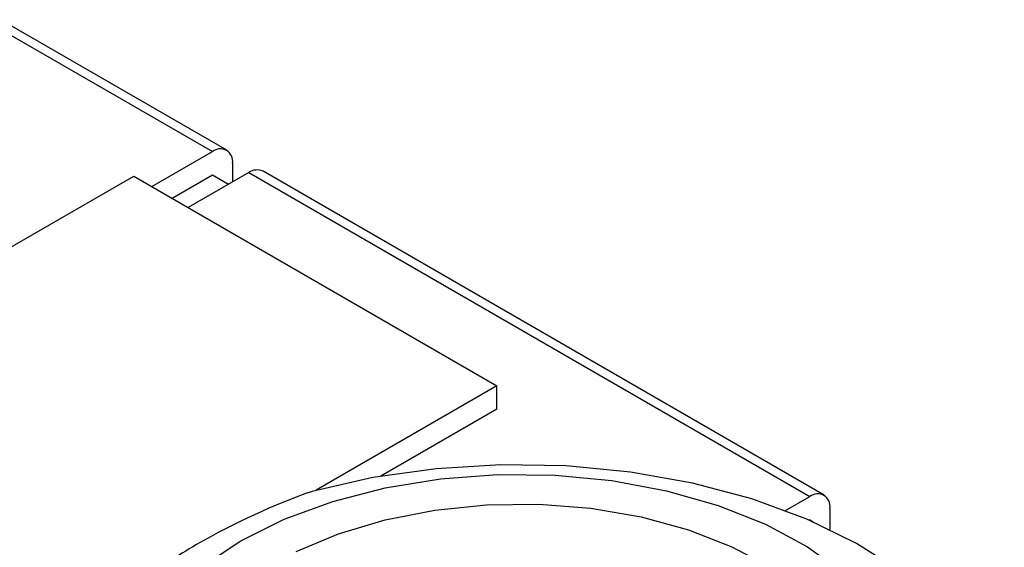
# Model space of a CAD drawing. Header units: millimetres. Extents: x 13 to 547, y 13 to 419.
# Tile 9 of 10: x 486 to 503, y 347 to 356. Entities that reach past the tile are written whole.
import ezdxf

# ---------------------------------------------------------------- set-up
doc = ezdxf.new("R2010")
doc.units = ezdxf.units.MM
doc.header["$LTSCALE"] = 2

msp = doc.modelspace()

# ---------------------------------------------------------------- linework, layer by layer
for p, q in [((485.575, 355.774), (489.535, 353.488)), ((489.785, 353.513), (485.825, 355.799)), ((488.474, 352.876), (489.535, 353.488)), ((490.171, 353.121), (489.11, 352.508)), ((489.888, 353.284), (489.888, 352.957)), ((490.171, 353.121), (500, 347.447)), ((500.25, 347.471), (490.421, 353.145)), ((476.135, 346.12), (488.156, 353.059)), ((488.156, 353.059), (494.52, 349.386)), ((488.828, 352.672), (489.535, 353.08)), ((489.535, 353.08), (489.817, 352.916)), ((494.52, 349.386), (491.352, 347.557)), ((494.52, 348.977), (494.52, 349.386)), ((494.52, 348.977), (492.487, 347.804)), ((499.575, 347.202), (500, 347.447)), ((500.353, 347.242), (500.353, 346.868)), ((500, 347.038), (499.991, 347.033)), ((500, 347.038), (500.061, 347.003))]:
    msp.add_line(p, q)
at = {"flags": 128}
for points in [[(502.713, 341.156), (503.094, 341.777), (503.327, 342.422), (503.409, 343.079), (503.337, 343.737), (503.113, 344.383), (502.741, 345.006), (502.228, 345.595), (501.584, 346.138), (500.818, 346.627), (499.946, 347.053), (498.984, 347.407), (497.948, 347.683), (496.857, 347.877), (495.731, 347.984), (494.59, 348.004), (493.454, 347.935), (492.346, 347.779), (491.283, 347.538)], [(490.03, 346.671), (490.792, 347.051), (491.642, 347.363), (492.562, 347.6), (493.532, 347.758), (494.531, 347.832), (495.538, 347.821), (496.532, 347.726), (497.491, 347.548), (498.395, 347.292), (499.225, 346.962), (499.963, 346.566), (500.593, 346.113)], [(491.003, 346.484), (491.744, 346.797), (492.56, 347.042), (493.43, 347.211), (494.335, 347.302), (495.253, 347.313), (496.164, 347.242), (497.045, 347.091), (497.875, 346.865), (498.637, 346.569), (499.311, 346.208)], [(489.371, 346.231), (490.03, 346.671)]]:
    msp.add_lwpolyline(points, dxfattribs=at)
for centre, radius, start, end in [((489.673, 353.319), 0.218, 350.786, 129.2033), ((490.318, 352.916), 0.251, 65.6929, 125.6176), ((500.138, 347.277), 0.218, 350.786, 129.2033)]:
    msp.add_arc(centre, radius, start, end)
msp.add_open_spline([(491.283, 347.538), (490.61, 347.302), (489.935, 346.996), (488.918, 346.409), (488.578, 346.193), (487.898, 345.72), (487.558, 345.464), (487.221, 345.193)], degree=3, knots=[0, 0, 0, 0, 0.5, 0.5, 0.75, 0.75, 1, 1, 1, 1])

doc.saveas('drawing.dxf')
